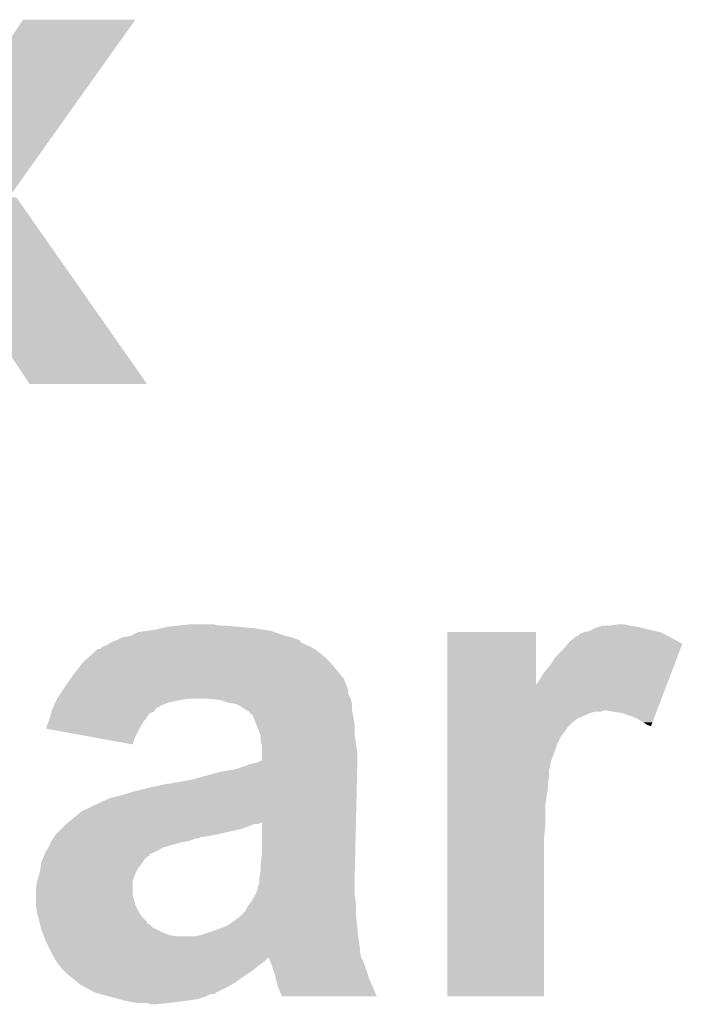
# Model space of a CAD drawing. Extents: x -1.3 to 24.2, y -3.9 to 53.4.
# Tile 42 of 43: x 17.9 to 19.2, y 47.4 to 49.4. Entities that reach past the tile are written whole.
import ezdxf

# ---------------------------------------------------------------- set-up
doc = ezdxf.new("R2010")
doc.units = 0
doc.layers.add('TPS_PRESSURE_CLICK_040MY_V1_007', color=14, linetype='CONTINUOUS')

msp = doc.modelspace()

# ---------------------------------------------------------------- linework, layer by layer
at = {"layer": 'TPS_PRESSURE_CLICK_040MY_V1_007'}
for points in [[(17.782558, 49.164266), (17.914604, 49.359784), (17.993812, 49.164266), (18.133036, 49.359784)], [(17.914604, 49.359784), (17.91463, 49.35982), (18.133036, 49.359784), (17.91463, 49.35982)], [(17.666162, 49.024526), (17.567538, 49.164266), (17.894308, 49.024526), (17.993812, 49.164266)], [(17.571032, 48.869574), (17.673312, 49.014394), (18.002864, 48.869574), (17.901408, 49.014394)], [(17.927316, 48.651168), (17.782522, 48.869574), (18.155874, 48.651168), (18.002864, 48.869574)], [(18.155878, 48.65116), (18.155874, 48.651168), (18.155878, 48.65116), (17.927316, 48.651168)], [(18.122902, 48.160942), (18.138144, 48.16856), (18.425158, 48.160942), (18.404204, 48.16856)], [(18.138144, 48.16856), (18.155908, 48.171098), (18.404204, 48.16856), (18.397222, 48.171098)], [(18.155908, 48.171098), (18.1737, 48.17364), (18.397222, 48.171098), (18.380706, 48.17364)], [(18.1737, 48.17364), (18.18386, 48.17618), (18.380706, 48.17364), (18.3642, 48.17618)], [(18.18386, 48.17618), (18.194022, 48.17872), (18.3642, 48.17618), (18.33626, 48.17872)], [(18.194022, 48.17872), (18.216882, 48.18126), (18.33626, 48.17872), (18.30832, 48.18126)], [(18.216882, 48.18126), (18.239742, 48.1838), (18.295622, 48.18126), (18.285462, 48.1838)], [(18.740138, 48.066996), (18.74014, 48.168538), (18.912878, 48.066996), (18.91284, 48.168538)], [(18.74014, 48.168538), (18.740142, 48.16856), (18.91284, 48.168538), (18.740142, 48.16856)], [(18.999204, 48.16602), (19.00682, 48.168558), (19.159222, 48.16602), (19.154146, 48.168558)], [(19.00682, 48.168558), (19.006826, 48.16856), (19.154146, 48.168558), (19.154142, 48.16856)], [(19.006826, 48.16856), (19.016982, 48.1711), (19.154142, 48.16856), (19.142712, 48.1711)], [(19.016982, 48.1711), (19.022062, 48.17364), (19.142712, 48.1711), (19.13128, 48.17364)], [(19.022062, 48.17364), (19.027142, 48.17618), (19.13128, 48.17364), (19.12112, 48.17618)], [(19.027142, 48.17618), (19.034762, 48.17872), (19.12112, 48.17618), (19.11096, 48.17872)], [(19.034762, 48.17872), (19.042384, 48.18126), (19.11096, 48.17872), (19.09572, 48.18126)], [(19.05508, 48.18126), (19.072862, 48.1838), (19.09572, 48.18126), (19.083022, 48.1838)], [(18.08099, 48.1457), (18.0848, 48.14824), (18.46072, 48.1457), (18.456912, 48.14824)], [(18.0848, 48.14824), (18.09114, 48.150776), (18.456912, 48.14824), (18.453108, 48.150776)], [(18.09114, 48.150776), (18.097444, 48.153298), (18.453108, 48.150776), (18.4531, 48.153298)], [(18.097444, 48.153298), (18.0975, 48.15332), (18.4531, 48.153298), (18.450564, 48.15332)], [(18.0975, 48.15332), (18.107656, 48.158398), (18.450564, 48.15332), (18.437862, 48.158398)], [(18.107656, 48.158398), (18.107662, 48.1584), (18.437862, 48.158398), (18.437854, 48.1584)], [(18.107662, 48.1584), (18.12289, 48.16094), (18.437854, 48.1584), (18.425162, 48.16094)], [(18.12289, 48.16094), (18.122902, 48.160942), (18.425162, 48.16094), (18.425158, 48.160942)], [(18.97463, 48.145682), (18.978882, 48.150782), (19.197314, 48.145682), (19.18815, 48.150782)], [(18.978882, 48.150782), (18.988408, 48.1584), (19.18815, 48.150782), (19.17446, 48.1584)], [(18.988408, 48.1584), (18.991586, 48.16094), (19.17446, 48.1584), (19.169382, 48.16094)], [(18.991586, 48.16094), (18.994126, 48.160946), (19.169382, 48.16094), (19.16937, 48.160946)], [(18.994126, 48.160946), (18.999204, 48.16602), (19.16937, 48.160946), (19.159222, 48.16602)], [(18.04275, 48.120302), (18.05686, 48.133), (18.501358, 48.120302), (18.48612, 48.133)], [(18.05686, 48.133), (18.059406, 48.13554), (18.48612, 48.133), (18.481888, 48.13554)], [(18.059406, 48.13554), (18.064486, 48.135546), (18.481888, 48.13554), (18.481878, 48.135546)], [(18.064486, 48.135546), (18.069564, 48.14062), (18.481878, 48.135546), (18.473422, 48.14062)], [(18.069564, 48.14062), (18.077184, 48.143162), (18.473422, 48.14062), (18.467066, 48.143162)], [(18.077184, 48.143162), (18.08099, 48.1457), (18.467066, 48.143162), (18.46072, 48.1457)], [(18.950942, 48.120302), (18.96618, 48.13554), (19.18764, 48.120302), (19.193448, 48.13554)], [(18.96618, 48.13554), (18.97463, 48.145682), (19.193448, 48.13554), (19.197314, 48.145682)], [(18.029484, 48.1076), (18.03146, 48.11014), (18.51406, 48.1076), (18.51152, 48.11014)], [(18.03146, 48.11014), (18.04275, 48.120302), (18.51152, 48.11014), (18.501358, 48.120302)], [(18.94078, 48.10506), (18.950942, 48.120302), (19.181832, 48.10506), (19.18764, 48.120302)], [(18.01368, 48.08728), (18.029484, 48.1076), (18.530992, 48.08728), (18.51406, 48.1076)], [(18.92046, 48.077118), (18.92808, 48.08982), (19.171184, 48.077118), (19.176024, 48.08982)], [(18.92808, 48.08982), (18.94078, 48.10506), (19.176024, 48.08982), (19.181832, 48.10506)], [(18.001234, 48.0695), (18.004786, 48.074576), (18.542, 48.0695), (18.539462, 48.074576)], [(18.004786, 48.074576), (18.006562, 48.077114), (18.539462, 48.074576), (18.53946, 48.077114)], [(18.006562, 48.077114), (18.01368, 48.08728), (18.53946, 48.077114), (18.530992, 48.08728)], [(18.91538, 48.0695), (18.92046, 48.077118), (19.16828, 48.0695), (19.171184, 48.077118)], [(17.98743, 48.049176), (17.99251, 48.056796), (18.547082, 48.049176), (18.54708, 48.056796)], [(17.99251, 48.056796), (17.9959, 48.06188), (18.54708, 48.056796), (18.545048, 48.06188)], [(17.9959, 48.06188), (18.001234, 48.0695), (18.545048, 48.06188), (18.542, 48.0695)], [(18.740136, 48.01616), (18.740138, 48.066996), (19.147952, 48.01616), (19.167326, 48.066996)], [(18.912878, 48.066996), (18.91538, 48.0695), (19.167326, 48.066996), (19.16828, 48.0695)], [(17.977272, 48.031398), (17.98066, 48.03902), (18.196558, 48.031398), (18.234658, 48.03902)], [(17.98066, 48.03902), (17.980662, 48.039022), (18.552162, 48.03902), (18.55216, 48.039022)], [(17.980662, 48.039022), (17.98743, 48.049176), (18.55216, 48.039022), (18.547082, 48.049176)], [(18.275316, 48.039018), (18.275298, 48.03902), (18.552162, 48.039018), (18.552162, 48.03902)], [(18.298158, 48.03648), (18.275316, 48.039018), (18.552798, 48.03648), (18.552162, 48.039018)], [(18.313398, 48.031402), (18.298158, 48.03648), (18.554066, 48.031402), (18.552798, 48.03648)], [(17.969226, 48.011076), (17.969864, 48.01362), (18.160998, 48.011076), (18.168616, 48.01362)], [(17.969864, 48.01362), (17.970496, 48.016154), (18.168616, 48.01362), (18.171154, 48.016154)], [(17.970496, 48.016154), (17.9705, 48.016162), (18.171154, 48.016154), (18.171154, 48.016162)], [(17.9705, 48.016162), (17.971622, 48.018688), (18.171154, 48.016162), (18.17116, 48.018688)], [(17.971622, 48.018688), (17.975014, 48.02632), (18.17116, 48.018688), (18.183858, 48.02632)], [(17.975014, 48.02632), (17.977272, 48.031398), (18.183858, 48.02632), (18.196558, 48.031398)], [(18.328638, 48.02886), (18.313398, 48.031402), (18.5547, 48.02886), (18.554066, 48.031402)], [(18.328642, 48.028858), (18.328638, 48.02886), (18.5547, 48.028858), (18.5547, 48.02886)], [(18.338798, 48.02378), (18.328642, 48.028858), (18.5547, 48.02378), (18.5547, 48.028858)], [(18.34642, 48.0187), (18.338798, 48.02378), (18.5547, 48.0187), (18.5547, 48.02378)], [(18.348954, 48.016166), (18.34642, 48.0187), (18.5547, 48.016166), (18.5547, 48.0187)], [(18.351494, 48.01616), (18.348954, 48.016166), (18.5547, 48.01616), (18.5547, 48.016166)], [(18.351498, 48.016158), (18.351494, 48.01616), (18.5547, 48.016158), (18.5547, 48.01616)], [(18.361656, 48.006), (18.351498, 48.016158), (18.556732, 48.006), (18.5547, 48.016158)], [(18.740136, 48.016158), (18.740136, 48.01616), (19.044918, 48.016158), (19.049998, 48.01616)], [(18.740136, 48.01362), (18.740136, 48.016158), (19.037296, 48.01362), (19.044918, 48.016158)], [(18.740136, 48.01108), (18.740136, 48.01362), (19.016978, 48.01108), (19.027138, 48.01362)], [(19.08048, 48.01108), (19.049998, 48.01616), (19.146016, 48.01108), (19.147952, 48.01616)], [(17.963724, 47.993298), (17.96711, 48.00346), (18.148298, 47.993298), (18.15592, 48.00346)], [(17.96711, 48.00346), (17.967958, 48.006), (18.15592, 48.00346), (18.157612, 48.006)], [(17.967958, 48.006), (17.969226, 48.011076), (18.157612, 48.006), (18.160998, 48.011076)], [(18.362674, 48.00346), (18.361656, 48.006), (18.55724, 48.00346), (18.556732, 48.006)], [(18.368772, 47.988218), (18.362674, 48.00346), (18.55978, 47.988218), (18.55724, 48.00346)], [(18.740136, 48.006), (18.740136, 48.01108), (19.00682, 48.006), (19.016978, 48.01108)], [(18.740136, 48.000918), (18.740136, 48.006), (18.994118, 48.000918), (19.00682, 48.006)], [(18.740136, 47.993298), (18.740136, 48.000918), (18.98396, 47.993298), (18.994118, 48.000918)], [(19.095722, 48.006), (19.08048, 48.01108), (19.14408, 48.006), (19.146016, 48.01108)], [(19.108422, 48.00092), (19.095722, 48.006), (19.142144, 48.00092), (19.14408, 48.006)], [(19.121122, 47.9933), (19.108422, 48.00092), (19.13924, 47.9933), (19.142144, 48.00092)], [(17.96034, 47.980618), (17.960342, 47.985684), (18.14069, 47.980618), (18.14373, 47.985684)], [(17.96044, 47.9806), (17.96034, 47.980618), (18.14068, 47.9806), (18.14069, 47.980618)], [(17.960342, 47.985684), (17.96288, 47.990762), (18.14373, 47.985684), (18.146776, 47.990762)], [(18.044216, 47.965358), (17.96044, 47.9806), (18.13306, 47.965358), (18.14068, 47.9806)], [(17.96288, 47.990762), (17.963724, 47.993298), (18.146776, 47.990762), (18.148298, 47.993298)], [(18.375884, 47.97044), (18.368772, 47.988218), (18.55978, 47.97044), (18.55978, 47.988218)], [(18.740134, 47.965358), (18.740136, 47.97552), (18.9611, 47.965358), (18.96872, 47.97552)], [(18.740136, 47.98314), (18.740136, 47.993298), (18.9738, 47.98314), (18.98396, 47.993298)], [(18.740136, 47.97552), (18.740136, 47.98314), (18.96872, 47.97552), (18.9738, 47.98314)], [(19.128736, 47.988222), (19.121122, 47.9933), (19.137304, 47.988222), (19.13924, 47.9933)], [(19.13634, 47.985688), (19.128736, 47.988222), (19.13634, 47.985688), (19.137304, 47.988222)], [(18.12796, 47.950122), (18.044216, 47.965358), (18.12796, 47.950122), (18.13306, 47.965358)], [(18.376898, 47.967904), (18.375884, 47.97044), (18.560144, 47.967904), (18.55978, 47.97044)], [(18.3769, 47.955204), (18.376898, 47.967904), (18.561958, 47.955204), (18.560144, 47.967904)], [(18.740134, 47.950118), (18.740134, 47.965358), (18.95348, 47.950118), (18.9611, 47.965358)], [(18.377748, 47.95266), (18.3769, 47.955204), (18.56232, 47.95266), (18.561958, 47.955204)], [(18.379438, 47.947582), (18.377748, 47.95266), (18.562956, 47.947582), (18.56232, 47.95266)], [(18.37944, 47.932338), (18.379438, 47.947582), (18.56486, 47.932338), (18.562956, 47.947582)], [(18.740134, 47.93488), (18.740134, 47.950118), (18.9484, 47.93488), (18.95348, 47.950118)], [(18.369282, 47.914562), (18.37944, 47.919654), (18.56486, 47.914562), (18.56486, 47.919654)], [(18.37944, 47.919654), (18.37944, 47.932338), (18.56486, 47.919654), (18.56486, 47.932338)], [(18.740134, 47.914556), (18.740134, 47.93488), (18.94078, 47.914556), (18.9484, 47.93488)], [(18.29816, 47.89678), (18.32864, 47.901862), (18.564564, 47.89678), (18.564682, 47.901862)], [(18.32864, 47.901862), (18.349594, 47.90948), (18.564682, 47.901862), (18.56486, 47.90948)], [(18.349594, 47.90948), (18.356582, 47.91202), (18.56486, 47.90948), (18.56486, 47.91202)], [(18.356582, 47.91202), (18.369282, 47.914562), (18.56486, 47.91202), (18.56486, 47.914562)], [(18.740132, 47.906936), (18.740134, 47.914556), (18.940778, 47.906936), (18.94078, 47.914556)], [(18.740132, 47.901856), (18.740132, 47.906936), (18.93824, 47.901856), (18.940778, 47.906936)], [(18.740132, 47.886618), (18.740132, 47.901856), (18.93824, 47.886618), (18.93824, 47.901856)], [(18.22704, 47.879), (18.242282, 47.88154), (18.56415, 47.879), (18.56421, 47.88154)], [(18.242282, 47.88154), (18.29816, 47.89678), (18.56421, 47.88154), (18.564564, 47.89678)], [(18.740132, 47.876458), (18.740132, 47.886618), (18.9357, 47.876458), (18.93824, 47.886618)], [(18.13052, 47.85868), (18.161, 47.8663), (18.563678, 47.85868), (18.563854, 47.8663)], [(18.161, 47.8663), (18.196562, 47.87392), (18.563854, 47.8663), (18.564032, 47.87392)], [(18.196562, 47.87392), (18.201642, 47.873922), (18.564032, 47.87392), (18.564032, 47.873922)], [(18.201642, 47.873922), (18.209264, 47.87646), (18.564032, 47.873922), (18.564092, 47.87646)], [(18.216882, 47.87646), (18.22704, 47.879), (18.564092, 47.87646), (18.56415, 47.879)], [(18.740132, 47.863758), (18.740132, 47.876458), (18.9357, 47.863758), (18.9357, 47.876458)], [(18.740132, 47.84852), (18.740132, 47.863758), (18.93316, 47.84852), (18.9357, 47.863758)], [(18.06702, 47.83836), (18.084802, 47.84598), (18.563206, 47.83836), (18.563382, 47.84598)], [(18.084802, 47.84598), (18.105118, 47.85106), (18.563382, 47.84598), (18.5635, 47.85106)], [(18.105118, 47.85106), (18.13052, 47.85868), (18.5635, 47.85106), (18.563678, 47.85868)], [(18.74013, 47.830738), (18.740132, 47.84852), (18.93062, 47.830738), (18.93316, 47.84852)], [(18.028922, 47.82058), (18.0467, 47.828202), (18.562792, 47.82058), (18.562968, 47.828202)], [(18.0467, 47.828202), (18.049244, 47.83074), (18.562968, 47.828202), (18.563028, 47.83074)], [(18.049244, 47.83074), (18.05686, 47.83328), (18.563028, 47.83074), (18.563086, 47.83328)], [(18.05686, 47.83328), (18.06702, 47.83836), (18.563086, 47.83328), (18.563206, 47.83836)], [(18.74013, 47.7901), (18.74013, 47.830738), (18.93062, 47.7901), (18.93062, 47.830738)], [(18.001488, 47.79772), (18.028922, 47.82058), (18.56226, 47.79772), (18.562792, 47.82058)], [(17.978122, 47.774862), (17.988282, 47.785022), (18.290548, 47.774862), (18.33626, 47.785022)], [(17.988282, 47.785022), (17.99336, 47.7901), (18.33626, 47.785022), (18.3515, 47.7901)], [(17.99336, 47.7901), (17.99844, 47.79518), (18.3515, 47.7901), (18.364204, 47.79518)], [(17.99844, 47.79518), (17.998442, 47.795182), (18.364204, 47.79518), (18.371824, 47.795182)], [(17.998442, 47.795182), (18.001488, 47.79772), (18.371824, 47.795182), (18.376904, 47.79772)], [(18.37944, 47.797698), (18.376904, 47.79772), (18.56226, 47.797698), (18.56226, 47.79772)], [(18.37944, 47.73676), (18.37944, 47.797698), (18.560842, 47.73676), (18.56226, 47.797698)], [(18.740128, 47.767238), (18.74013, 47.7901), (18.92808, 47.767238), (18.93062, 47.7901)], [(17.969654, 47.762162), (17.97304, 47.76724), (18.237202, 47.762162), (18.249904, 47.76724)], [(17.97304, 47.76724), (17.973044, 47.767246), (18.249904, 47.76724), (18.257526, 47.767246)], [(17.973044, 47.767246), (17.974732, 47.76978), (18.257526, 47.767246), (18.260066, 47.76978)], [(17.974732, 47.76978), (17.97812, 47.77486), (18.262602, 47.76978), (18.29054, 47.77486)], [(17.97812, 47.77486), (17.978122, 47.774862), (18.29054, 47.77486), (18.290548, 47.774862)], [(18.74012, 47.459922), (18.740128, 47.767238), (18.928058, 47.459922), (18.92808, 47.767238)], [(17.959248, 47.74184), (17.963604, 47.749462), (18.173702, 47.74184), (18.1864, 47.749462)], [(17.963604, 47.749462), (17.96796, 47.757086), (18.1864, 47.749462), (18.213088, 47.757086)], [(17.96796, 47.757086), (17.967962, 47.75962), (18.213088, 47.757086), (18.22196, 47.75962)], [(17.967962, 47.75962), (17.967964, 47.759626), (18.22196, 47.75962), (18.221994, 47.759626)], [(17.967964, 47.759626), (17.969654, 47.762162), (18.221994, 47.759626), (18.237202, 47.762162)], [(17.950182, 47.721522), (17.952358, 47.726602), (18.147454, 47.721522), (18.150842, 47.726602)], [(17.952358, 47.726602), (17.954534, 47.731682), (18.150842, 47.726602), (18.155924, 47.731682)], [(17.954534, 47.731682), (17.955628, 47.734234), (18.155924, 47.731682), (18.161, 47.734234)], [(17.955628, 47.734234), (17.956712, 47.736764), (18.161, 47.734234), (18.161014, 47.736764)], [(17.956712, 47.736764), (17.9578, 47.739302), (18.161014, 47.736764), (18.167358, 47.739302)], [(17.9578, 47.739302), (17.959248, 47.74184), (18.167358, 47.739302), (18.173702, 47.74184)], [(18.3769, 47.718978), (18.37944, 47.73676), (18.560428, 47.718978), (18.560842, 47.73676)], [(17.94764, 47.703742), (17.948364, 47.70882), (18.135602, 47.703742), (18.138142, 47.70882)], [(17.948364, 47.70882), (17.949818, 47.71898), (18.138142, 47.70882), (18.14576, 47.71898)], [(17.949818, 47.71898), (17.950182, 47.721522), (18.14576, 47.71898), (18.147454, 47.721522)], [(18.3769, 47.703738), (18.3769, 47.718978), (18.560074, 47.703738), (18.560428, 47.718978)], [(17.94256, 47.685964), (17.946188, 47.69866), (18.127982, 47.685964), (18.13306, 47.69866)], [(17.946188, 47.69866), (17.94764, 47.703742), (18.13306, 47.69866), (18.135602, 47.703742)], [(18.374358, 47.680878), (18.37436, 47.691038), (18.55978, 47.680878), (18.55978, 47.691038)], [(18.37436, 47.69104), (18.3769, 47.703738), (18.55978, 47.69104), (18.560074, 47.703738)], [(18.37436, 47.691038), (18.37436, 47.69104), (18.55978, 47.691038), (18.55978, 47.69104)], [(17.94002, 47.673262), (17.94256, 47.68596), (18.12798, 47.673262), (18.12798, 47.68596)], [(17.94002, 47.658022), (17.94002, 47.673262), (18.12798, 47.658022), (18.12798, 47.673262)], [(17.94256, 47.68596), (17.94256, 47.685964), (18.12798, 47.68596), (18.127982, 47.685964)], [(18.36674, 47.65802), (18.371818, 47.670716), (18.55978, 47.65802), (18.55978, 47.670716)], [(18.371818, 47.670716), (18.37182, 47.673256), (18.55978, 47.670716), (18.55978, 47.673256)], [(18.37182, 47.673256), (18.374358, 47.680878), (18.55978, 47.673256), (18.55978, 47.680878)], [(17.94002, 47.637702), (17.94002, 47.658022), (18.133058, 47.637702), (18.12798, 47.658022)], [(18.35912, 47.64532), (18.36674, 47.658018), (18.561596, 47.64532), (18.559782, 47.658018)], [(18.36674, 47.658018), (18.36674, 47.65802), (18.559782, 47.658018), (18.55978, 47.65802)], [(17.94002, 47.635162), (17.94002, 47.637702), (18.13433, 47.635162), (18.133058, 47.637702)], [(17.941292, 47.62754), (17.94002, 47.635162), (18.13814, 47.62754), (18.13433, 47.635162)], [(18.346418, 47.625), (18.3515, 47.635158), (18.56232, 47.625), (18.56232, 47.635158)], [(18.3515, 47.635158), (18.355308, 47.640238), (18.56232, 47.635158), (18.56232, 47.640238)], [(18.355308, 47.640238), (18.35912, 47.64532), (18.56232, 47.640238), (18.561596, 47.64532)], [(17.94256, 47.61992), (17.941292, 47.62754), (18.142712, 47.61992), (18.13814, 47.62754)], [(17.94383, 47.614842), (17.94256, 47.61992), (18.145758, 47.614842), (18.142712, 47.61992)], [(17.94637, 47.604686), (17.94383, 47.614842), (18.155914, 47.604686), (18.145758, 47.614842)], [(18.32864, 47.609758), (18.333716, 47.612298), (18.563168, 47.609758), (18.562886, 47.612298)], [(18.333716, 47.612298), (18.338798, 47.61738), (18.562886, 47.612298), (18.56232, 47.61738)], [(18.338798, 47.61738), (18.346418, 47.625), (18.56232, 47.61738), (18.56232, 47.625)], [(17.947002, 47.602154), (17.94637, 47.604686), (18.15592, 47.602154), (18.155914, 47.604686)], [(17.94764, 47.599602), (17.947002, 47.602154), (18.160996, 47.599602), (18.15592, 47.602154)], [(17.94891, 47.594522), (17.94764, 47.599602), (18.16608, 47.594522), (18.160996, 47.599602)], [(17.95018, 47.589442), (17.94891, 47.594522), (18.17624, 47.589442), (18.16608, 47.594522)], [(18.29054, 47.58944), (18.31086, 47.59706), (18.565426, 47.58944), (18.564578, 47.59706)], [(18.31086, 47.59706), (18.3261, 47.60722), (18.564578, 47.59706), (18.56345, 47.60722)], [(18.3261, 47.60722), (18.32864, 47.609758), (18.56345, 47.60722), (18.563168, 47.609758)], [(17.952214, 47.58436), (17.95018, 47.589442), (18.1864, 47.58436), (18.17624, 47.589442)], [(17.954244, 47.579282), (17.952214, 47.58436), (18.199098, 47.579282), (18.1864, 47.58436)], [(17.955262, 47.57674), (17.954244, 47.579282), (18.214338, 47.57674), (18.199098, 47.579282)], [(17.957294, 47.57166), (17.955262, 47.57674), (18.5674, 47.57166), (18.566836, 47.57674)], [(18.247358, 47.57674), (18.260058, 47.57928), (18.566836, 47.57674), (18.566554, 47.57928)], [(18.260058, 47.57928), (18.29054, 47.58944), (18.566554, 47.57928), (18.565426, 47.58944)], [(17.96034, 47.56404), (17.957294, 47.57166), (18.56849, 47.56404), (18.5674, 47.57166)], [(17.965422, 47.553878), (17.96034, 47.56404), (18.56994, 47.553878), (18.56849, 47.56404)], [(17.969232, 47.546258), (17.965422, 47.553878), (18.56994, 47.546258), (18.56994, 47.553878)], [(17.9705, 47.54372), (17.969232, 47.546258), (18.570576, 47.54372), (18.56994, 47.546258)], [(17.974856, 47.536098), (17.9705, 47.54372), (18.57248, 47.536098), (18.570576, 47.54372)], [(17.974868, 47.536078), (17.974856, 47.536098), (18.57249, 47.536078), (18.57248, 47.536098)], [(17.979208, 47.52848), (17.974868, 47.536078), (18.384518, 47.52848), (18.392118, 47.536078)], [(18.39468, 47.53102), (18.392118, 47.536078), (18.57502, 47.53102), (18.57249, 47.536078)], [(17.980658, 47.525942), (17.979208, 47.52848), (18.381134, 47.525942), (18.384518, 47.52848)], [(17.984724, 47.52086), (17.980658, 47.525942), (18.37436, 47.52086), (18.381134, 47.525942)], [(17.990818, 47.513242), (17.984724, 47.52086), (18.364836, 47.513242), (18.37436, 47.52086)], [(18.396376, 47.525938), (18.39468, 47.53102), (18.57756, 47.525938), (18.57502, 47.53102)], [(18.39722, 47.523402), (18.396376, 47.525938), (18.578406, 47.523402), (18.57756, 47.525938)], [(18.399758, 47.518324), (18.39722, 47.523402), (18.5801, 47.518324), (18.578406, 47.523402)], [(18.39976, 47.515784), (18.399758, 47.518324), (18.580946, 47.515784), (18.5801, 47.518324)], [(18.404838, 47.503082), (18.39976, 47.515784), (18.58518, 47.503082), (18.580946, 47.515784)], [(17.99336, 47.5107), (17.990818, 47.513242), (18.36166, 47.5107), (18.364836, 47.513242)], [(18.00098, 47.50308), (17.99336, 47.5107), (18.35023, 47.50308), (18.36166, 47.5107)], [(18.004156, 47.50054), (18.00098, 47.50308), (18.34642, 47.50054), (18.35023, 47.50308)], [(18.020036, 47.487838), (18.004156, 47.50054), (18.32864, 47.487838), (18.34642, 47.50054)], [(18.406364, 47.495462), (18.404838, 47.503082), (18.58772, 47.495462), (18.58518, 47.503082)], [(18.026382, 47.48276), (18.020036, 47.487838), (18.31975, 47.48276), (18.32864, 47.487838)], [(18.035694, 47.47768), (18.026382, 47.48276), (18.31086, 47.47768), (18.31975, 47.48276)], [(18.054318, 47.46752), (18.035694, 47.47768), (18.290542, 47.46752), (18.31086, 47.47768)], [(18.40738, 47.49038), (18.406364, 47.495462), (18.589894, 47.49038), (18.58772, 47.495462)], [(18.409918, 47.480222), (18.40738, 47.49038), (18.594238, 47.480222), (18.589894, 47.49038)], [(18.41246, 47.47514), (18.409918, 47.480222), (18.59641, 47.47514), (18.594238, 47.480222)], [(18.054326, 47.467518), (18.054318, 47.46752), (18.29054, 47.467518), (18.290542, 47.46752)], [(18.063632, 47.46498), (18.054326, 47.467518), (18.287994, 47.46498), (18.29054, 47.467518)], [(18.06364, 47.464978), (18.063632, 47.46498), (18.280376, 47.464978), (18.287994, 47.46498)], [(18.08226, 47.4599), (18.06364, 47.464978), (18.270218, 47.4599), (18.280376, 47.464978)], [(18.100888, 47.45482), (18.08226, 47.4599), (18.254978, 47.45482), (18.270218, 47.4599)], [(18.415, 47.467522), (18.41246, 47.47514), (18.599668, 47.467522), (18.59641, 47.47514)], [(18.417538, 47.462444), (18.415, 47.467522), (18.60184, 47.462444), (18.599668, 47.467522)], [(18.41754, 47.459922), (18.417538, 47.462444), (18.602918, 47.459922), (18.60184, 47.462444)], [(18.602926, 47.4599), (18.41754, 47.459922), (18.602926, 47.4599), (18.602918, 47.459922)], [(18.928058, 47.4599), (18.74012, 47.459922), (18.928058, 47.4599), (18.928058, 47.459922)], [(18.1102, 47.45228), (18.100888, 47.45482), (18.237198, 47.45228), (18.254978, 47.45482)], [(18.1229, 47.44974), (18.1102, 47.45228), (18.21942, 47.44974), (18.237198, 47.45228)], [(18.135598, 47.4472), (18.1229, 47.44974), (18.196558, 47.4472), (18.21942, 47.44974)], [(18.163538, 47.444662), (18.155916, 47.4472), (18.173716, 47.444662), (18.196558, 47.4472)], [(18.173698, 47.44466), (18.163538, 47.444662), (18.173698, 47.44466), (18.173716, 47.444662)]]:
    msp.add_solid(points, dxfattribs=at)

doc.saveas('drawing.dxf')
